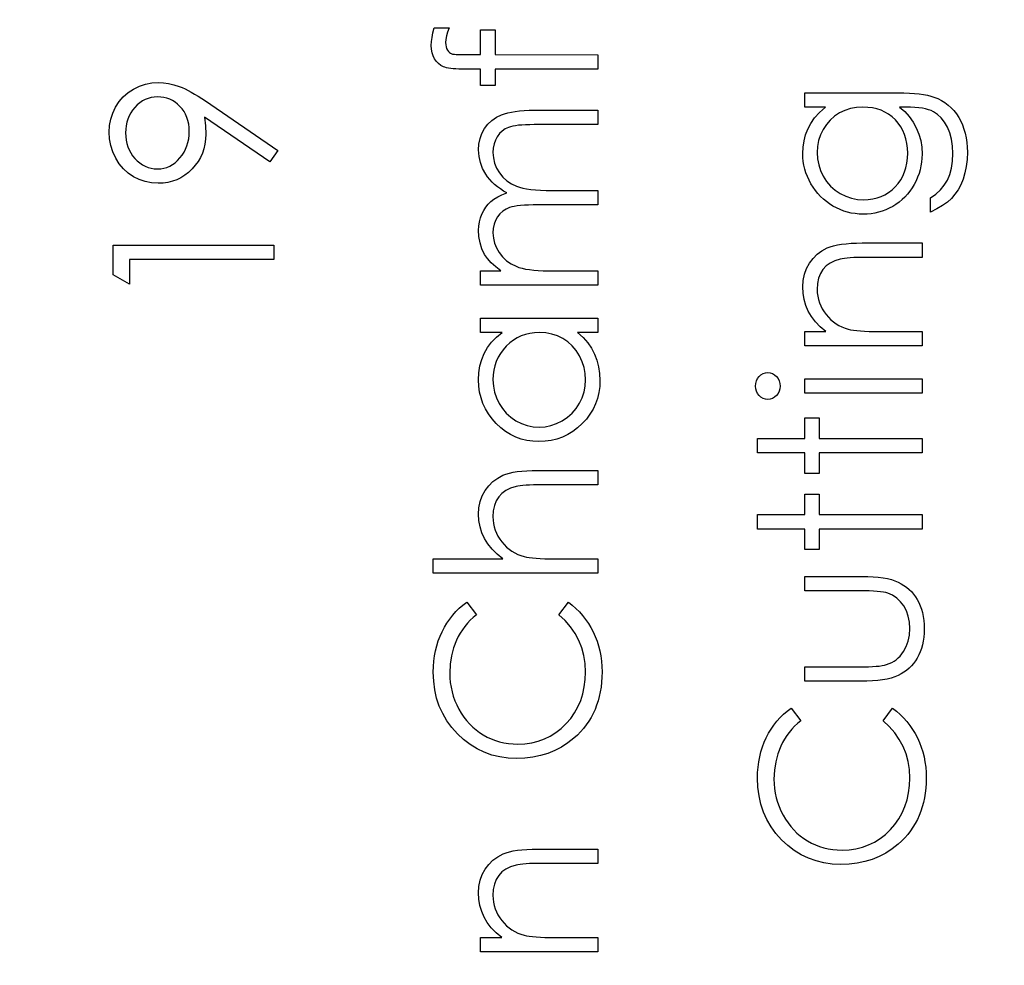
# Model space of a CAD drawing. Header units: inches. Extents: x 0.1 to 87.3, y 0.1 to 33.9.
# Tile 26 of 161: x 7.705 to 8.28, y 20.212 to 20.764. Entities that reach past the tile are written whole.
import ezdxf

# ---------------------------------------------------------------- set-up
doc = ezdxf.new("R2010")
doc.units = ezdxf.units.IN
doc.header["$MEASUREMENT"] = 0
doc.layers.add('DIMENSIONS', color=171, linetype='Continuous')
doc.styles.add('SLDTEXTSTYLE0', font='TXT', dxfattribs={"width": 0.75})
doc.dimstyles.new('SLDDIMSTYLE3', dxfattribs={"dimtxt": 0.125, "dimasz": 0.13, "dimexe": 0, "dimexo": 0.0625, "dimgap": 0.03125, "dimtad": 0, "dimtih": 1, "dimtoh": 1, "dimdec": 4, "dimlfac": 1.333333, "dimrnd": 1e-09, "dimzin": 12, "dimdsep": 46, "dimtxsty": 'SLDTEXTSTYLE0', "dimsah": 1, "dimcen": 0.09, "dimadec": 0, "dimazin": 3, "dimtfac": 1, "dimtdec": 4, "dimtofl": 0, "dimtmove": 0, "dimatfit": 3, "dimfxl": 0, "dimfrac": 2, "dimtolj": 1, "dimtzin": 12, "dimarcsym": 0})

# ---------------------------------------------------------------- blocks, each defined once
blk = doc.blocks.new('_D_6')
at = {"layer": 'DIMENSIONS'}
for p, q in [((1.80748, 22.53365), (1.80748, 18.13712)), ((31.79868, 22.20736), (31.79868, 18.13712)), ((1.80748, 18.26212), (17.08527, 18.26212)), ((31.79868, 18.26212), (17.73246, 18.26212))]:
    blk.add_line(p, q, dxfattribs=at)
for centre, start, end in [((17.30713, 18.24943), 153.43495, 206.56505), ((17.5106, 18.24943), 333.43495, 26.56505)]:
    blk.add_arc(centre, 0.22186, start, end, dxfattribs=at)
for points in [[(1.80748, 18.26212), (1.93748, 18.24212), (1.93748, 18.28212)], [(31.79868, 18.26212), (31.66868, 18.28212), (31.66868, 18.24212)]]:
    blk.add_solid(points, dxfattribs=at)
at = {"layer": 'DIMENSIONS', "insert": (17.10869, 18.31134), "char_height": 0.125, "attachment_point": 1, "style": 'SLDTEXTSTYLE0'}
blk.add_mtext('39.9883', dxfattribs=at)

msp = doc.modelspace()

# ---------------------------------------------------------------- linework, layer by layer
at = {"color": 7, "linetype": 'Continuous', "flags": 128}
for points in [[(7.947018, 20.759471), (7.955757, 20.759471), (7.955757, 20.759471), (7.954837, 20.757067), (7.954179, 20.754851), (7.953785, 20.752804), (7.953653, 20.750945), (7.953653, 20.750945), (7.953729, 20.749686), (7.953916, 20.748522), (7.954254, 20.747489), (7.954724, 20.74655), (7.955287, 20.745761), (7.955869, 20.745123), (7.956508, 20.744653), (7.957184, 20.744353), (7.957597, 20.74424), (7.958161, 20.744165), (7.958874, 20.744071), (7.959738, 20.744015), (7.960733, 20.743958), (7.96186, 20.74394), (7.963156, 20.743902), (7.964583, 20.743902), (7.964583, 20.743902), (7.974086, 20.743902), (7.974086, 20.743902), (7.974086, 20.758269), (7.974086, 20.758269), (7.9825, 20.758269), (7.9825, 20.758269), (7.9825, 20.743883), (7.9825, 20.743883), (8.042596, 20.743846), (8.042596, 20.743846), (8.042596, 20.735432), (8.042596, 20.735432), (7.9825, 20.735432), (7.9825, 20.735432), (7.9825, 20.725817), (7.9825, 20.725817), (7.974086, 20.725817), (7.974086, 20.725817), (7.974086, 20.735432), (7.974086, 20.735432), (7.963137, 20.735432), (7.963137, 20.735432), (7.961316, 20.735451), (7.959644, 20.735526), (7.958085, 20.73562), (7.956677, 20.73577), (7.9554, 20.735958), (7.954254, 20.736202), (7.953259, 20.736465), (7.952376, 20.736784), (7.950855, 20.737573), (7.949484, 20.738606), (7.948264, 20.739864), (7.947193, 20.741367), (7.946348, 20.743076), (7.945728, 20.744954), (7.945371, 20.747001), (7.94524, 20.749217), (7.94524, 20.749217), (7.945353, 20.75147), (7.945691, 20.753931), (7.946235, 20.756597), (7.947005, 20.759471)], [(7.855626, 20.687956), (7.85094, 20.681233), (7.85094, 20.681233), (7.812835, 20.7073), (7.812835, 20.7073), (7.81338, 20.702304), (7.813549, 20.69744), (7.813549, 20.69744), (7.813417, 20.694492), (7.813042, 20.691675), (7.812422, 20.688952), (7.811539, 20.68636), (7.810413, 20.683862), (7.809042, 20.681496), (7.807408, 20.679224), (7.80553, 20.677083), (7.803464, 20.675129), (7.801286, 20.673421), (7.798994, 20.671993), (7.796591, 20.67081), (7.794055, 20.669909), (7.791407, 20.669251), (7.788647, 20.668857), (7.785773, 20.668725), (7.785773, 20.668725), (7.781848, 20.66897), (7.77813, 20.669683), (7.774599, 20.670885), (7.771256, 20.672557), (7.768195, 20.674679), (7.765453, 20.677195), (7.763031, 20.680125), (7.760927, 20.683449), (7.759237, 20.687036), (7.758035, 20.690754), (7.757303, 20.694604), (7.757059, 20.698567), (7.757059, 20.698567), (7.757303, 20.702454), (7.757998, 20.706192), (7.759181, 20.709779), (7.760833, 20.713215), (7.762918, 20.716408), (7.765359, 20.719225), (7.768195, 20.721685), (7.771388, 20.723789), (7.774843, 20.72546), (7.778411, 20.726662), (7.782074, 20.727376), (7.785867, 20.72762), (7.785867, 20.72762), (7.788816, 20.727469), (7.79182, 20.727038), (7.7949, 20.726286), (7.798055, 20.725253), (7.799689, 20.724615), (7.801417, 20.723845), (7.803201, 20.722962), (7.805079, 20.721967), (7.807051, 20.720859), (7.809079, 20.719638), (7.811201, 20.718286), (7.813399, 20.716821), (7.813399, 20.716821), (7.855616, 20.687956)], [(7.803939, 20.698999), (7.80384, 20.701234), (7.803595, 20.703337), (7.803164, 20.705347), (7.802563, 20.707225), (7.801793, 20.709009), (7.800854, 20.71068), (7.799746, 20.71222), (7.798469, 20.713666), (7.797079, 20.714962), (7.795595, 20.716089), (7.794055, 20.717047), (7.792459, 20.717817), (7.790769, 20.718436), (7.789022, 20.718868), (7.787201, 20.719112), (7.785304, 20.719206), (7.785304, 20.719206), (7.783407, 20.719112), (7.781585, 20.718831), (7.779839, 20.718342), (7.778149, 20.717666), (7.776533, 20.716802), (7.774993, 20.715751), (7.773529, 20.714492), (7.77212, 20.713046), (7.770843, 20.711469), (7.769735, 20.709816), (7.768796, 20.70807), (7.768045, 20.706248), (7.767444, 20.704351), (7.767012, 20.702361), (7.766768, 20.700295), (7.766674, 20.698135), (7.766674, 20.698135), (7.766768, 20.695994), (7.767012, 20.693947), (7.767444, 20.691975), (7.768045, 20.690078), (7.768796, 20.688257), (7.769735, 20.68651), (7.770843, 20.684858), (7.77212, 20.68328), (7.773529, 20.681834), (7.774993, 20.680594), (7.776533, 20.679543), (7.778149, 20.678679), (7.779839, 20.678003), (7.781585, 20.677515), (7.783407, 20.677233), (7.785304, 20.677139), (7.785304, 20.677139), (7.787201, 20.677233), (7.789022, 20.677533), (7.790769, 20.67804), (7.792459, 20.678735), (7.794055, 20.679637), (7.795595, 20.680745), (7.797079, 20.682041), (7.798469, 20.683543), (7.799746, 20.685177), (7.800854, 20.686905), (7.801793, 20.688726), (7.802563, 20.690604), (7.803164, 20.692576), (7.803595, 20.694642), (7.80384, 20.696783), (7.803934, 20.698999)], [(8.163481, 20.713197), (8.163469, 20.72161), (8.163469, 20.72161), (8.217838, 20.72161), (8.217838, 20.72161), (8.221312, 20.721573), (8.224542, 20.72146), (8.227528, 20.721253), (8.23027, 20.72099), (8.232787, 20.720634), (8.23504, 20.720202), (8.237068, 20.719695), (8.238853, 20.719112), (8.238853, 20.719112), (8.241144, 20.718173), (8.243285, 20.717084), (8.245294, 20.715845), (8.247172, 20.714436), (8.248919, 20.712859), (8.250534, 20.71115), (8.251999, 20.709272), (8.253332, 20.707225), (8.254534, 20.705065), (8.255567, 20.702793), (8.256431, 20.700407), (8.257144, 20.69791), (8.257708, 20.695318), (8.258102, 20.692614), (8.258346, 20.689797), (8.258421, 20.686886), (8.258421, 20.686886), (8.258271, 20.682642), (8.257802, 20.678623), (8.257013, 20.67481), (8.255905, 20.671223), (8.254534, 20.667918), (8.252956, 20.664932), (8.251172, 20.662284), (8.249163, 20.659936), (8.246796, 20.657796), (8.243961, 20.655748), (8.240618, 20.653777), (8.236787, 20.651899), (8.236787, 20.651899), (8.236787, 20.660312), (8.236787, 20.660312), (8.239942, 20.662434), (8.242646, 20.664857), (8.244918, 20.667561), (8.246759, 20.670547), (8.248186, 20.673871), (8.2492, 20.677571), (8.249801, 20.681627), (8.250008, 20.686078), (8.250008, 20.686078), (8.249801, 20.690473), (8.2492, 20.69451), (8.248186, 20.698191), (8.246759, 20.701515), (8.245031, 20.704445), (8.243116, 20.706924), (8.240975, 20.708934), (8.238627, 20.710511), (8.237294, 20.71115), (8.235773, 20.711694), (8.234045, 20.712145), (8.232129, 20.712521), (8.229988, 20.712821), (8.22766, 20.713028), (8.225124, 20.713159), (8.222401, 20.713197), (8.222401, 20.713197), (8.218852, 20.713197), (8.218852, 20.713197), (8.221838, 20.710567), (8.224467, 20.707675), (8.226702, 20.704501), (8.22858, 20.701046), (8.230063, 20.697403), (8.231134, 20.693647), (8.231772, 20.689797), (8.231979, 20.685815), (8.231979, 20.685815), (8.231904, 20.683468), (8.231697, 20.681158), (8.231322, 20.678885), (8.230815, 20.676651), (8.230157, 20.674453), (8.229369, 20.672294), (8.228411, 20.670153), (8.227322, 20.668068), (8.226101, 20.666059), (8.224786, 20.664162), (8.223378, 20.662378), (8.221857, 20.660706), (8.220242, 20.659166), (8.218533, 20.657739), (8.216711, 20.656425), (8.214795, 20.655223), (8.212805, 20.654171), (8.210758, 20.653251), (8.208673, 20.652462), (8.206532, 20.651823), (8.204354, 20.651335), (8.202119, 20.650978), (8.199828, 20.650772), (8.197499, 20.650697), (8.197499, 20.650697), (8.19517, 20.650772), (8.19286, 20.650997), (8.190607, 20.651354), (8.188391, 20.65188), (8.186212, 20.652537), (8.184071, 20.653345), (8.181987, 20.654302), (8.179921, 20.65541), (8.17793, 20.65665), (8.176052, 20.658002), (8.174287, 20.659467), (8.172615, 20.661044), (8.171057, 20.662735), (8.16961, 20.664538), (8.168258, 20.666453), (8.167019, 20.668481), (8.165911, 20.670585), (8.164934, 20.672707), (8.164127, 20.674867), (8.163451, 20.677045), (8.162944, 20.679261), (8.162568, 20.681515), (8.162343, 20.683787), (8.162267, 20.686078), (8.162267, 20.686078), (8.162455, 20.689853), (8.163, 20.693496), (8.163901, 20.697008), (8.165178, 20.700389), (8.166906, 20.703675), (8.169197, 20.706924), (8.172052, 20.710079), (8.175451, 20.713197), (8.175451, 20.713197), (8.163469, 20.713197)], [(7.974093, 20.60923), (7.974086, 20.617644), (7.974086, 20.617644), (7.985993, 20.617644), (7.985993, 20.617644), (7.982913, 20.619972), (7.980284, 20.622339), (7.978105, 20.624724), (7.976358, 20.627146), (7.976358, 20.627146), (7.974837, 20.630546), (7.973748, 20.634039), (7.97311, 20.637607), (7.972884, 20.641269), (7.972884, 20.641269), (7.973016, 20.643748), (7.973372, 20.646152), (7.973992, 20.648499), (7.974856, 20.650772), (7.975927, 20.652931), (7.977147, 20.654866), (7.978537, 20.656612), (7.980077, 20.658134), (7.98188, 20.659504), (7.984058, 20.6608), (7.986556, 20.661983), (7.989429, 20.663073), (7.989429, 20.663073), (7.987457, 20.6642), (7.985617, 20.665401), (7.983889, 20.666678), (7.982293, 20.668012), (7.980809, 20.66942), (7.979438, 20.670885), (7.978199, 20.672425), (7.977091, 20.67404), (7.97525, 20.677383), (7.973936, 20.680876), (7.973147, 20.684463), (7.972884, 20.6882), (7.972884, 20.6882), (7.97311, 20.691637), (7.973767, 20.694867), (7.974875, 20.697891), (7.976434, 20.700708), (7.978387, 20.703243), (7.980697, 20.70544), (7.983363, 20.707281), (7.986368, 20.708765), (7.988058, 20.709384), (7.989955, 20.70991), (7.992059, 20.710361), (7.99435, 20.710736), (7.996829, 20.711018), (7.999514, 20.711225), (8.002406, 20.711356), (8.005486, 20.711394), (8.005486, 20.711394), (8.042596, 20.711394), (8.042596, 20.711394), (8.042596, 20.70298), (8.042596, 20.70298), (8.005449, 20.70298), (8.005449, 20.70298), (8.00282, 20.702962), (8.000397, 20.702886), (7.9982, 20.702755), (7.996209, 20.702586), (7.994425, 20.702361), (7.992866, 20.702079), (7.991514, 20.70176), (7.990387, 20.701384), (7.988434, 20.700445), (7.986688, 20.699224), (7.985148, 20.697722), (7.983795, 20.695938), (7.982706, 20.693928), (7.981917, 20.691712), (7.981448, 20.689327), (7.981298, 20.686736), (7.981298, 20.686736), (7.981542, 20.683562), (7.982237, 20.680538), (7.98342, 20.677627), (7.985054, 20.674867), (7.987082, 20.67235), (7.989429, 20.670209), (7.992096, 20.668425), (7.995063, 20.666998), (7.996754, 20.666416), (7.998707, 20.665908), (8.000923, 20.665495), (8.003421, 20.665139), (8.006144, 20.664876), (8.009148, 20.664669), (8.012416, 20.664556), (8.015947, 20.664519), (8.015947, 20.664519), (8.042596, 20.664519), (8.042596, 20.664519), (8.042596, 20.656105), (8.042596, 20.656105), (8.007759, 20.656105), (8.007759, 20.656105), (8.00481, 20.656087), (8.002087, 20.656011), (7.999627, 20.65588), (7.997411, 20.655711), (7.995439, 20.655486), (7.99373, 20.655223), (7.992246, 20.654903), (7.991026, 20.654528), (7.988922, 20.653608), (7.987044, 20.652387), (7.985392, 20.650866), (7.983946, 20.649063), (7.982781, 20.647035), (7.981955, 20.6448), (7.981467, 20.642396), (7.981298, 20.639804), (7.981298, 20.639804), (7.981523, 20.636762), (7.982218, 20.633813), (7.983363, 20.630959), (7.98496, 20.628217), (7.98695, 20.6257), (7.98926, 20.623522), (7.991871, 20.6217), (7.9948, 20.620235), (7.996453, 20.619634), (7.998312, 20.619109), (8.000378, 20.618658), (8.002651, 20.618301), (8.005111, 20.618001), (8.007796, 20.617813), (8.01067, 20.617681), (8.013768, 20.617644), (8.013768, 20.617644), (8.042596, 20.617644), (8.042596, 20.617644), (8.042596, 20.60923), (8.042596, 20.60923), (7.974086, 20.60923)], [(8.17069, 20.686754), (8.170906, 20.683073), (8.171582, 20.679524), (8.17269, 20.676125), (8.174249, 20.672838), (8.176221, 20.669796), (8.178531, 20.66711), (8.181179, 20.664763), (8.184165, 20.662753), (8.187395, 20.661157), (8.190757, 20.66003), (8.194231, 20.659335), (8.197837, 20.65911), (8.197837, 20.65911), (8.20056, 20.659223), (8.20317, 20.65958), (8.205668, 20.660181), (8.208034, 20.661007), (8.210269, 20.662059), (8.212391, 20.663354), (8.214401, 20.664894), (8.216279, 20.66666), (8.217988, 20.668613), (8.219472, 20.670716), (8.220711, 20.67297), (8.221744, 20.675336), (8.222533, 20.677853), (8.223115, 20.680519), (8.223453, 20.683318), (8.223566, 20.686247), (8.223566, 20.686247), (8.223453, 20.689215), (8.223115, 20.692032), (8.222551, 20.694698), (8.221763, 20.697215), (8.220749, 20.699581), (8.21949, 20.701797), (8.218025, 20.703882), (8.216335, 20.705797), (8.214457, 20.707525), (8.212429, 20.709027), (8.210269, 20.710305), (8.207978, 20.711356), (8.205537, 20.712164), (8.202945, 20.712727), (8.200222, 20.713084), (8.197349, 20.713197), (8.197349, 20.713197), (8.193611, 20.71299), (8.1901, 20.712352), (8.186775, 20.711281), (8.183658, 20.709797), (8.180803, 20.707919), (8.178287, 20.705685), (8.176052, 20.703112), (8.174155, 20.700163), (8.172634, 20.696989), (8.171545, 20.693703), (8.170906, 20.690285), (8.170681, 20.686754)], [(7.759475, 20.615334), (7.759462, 20.632668), (7.759462, 20.632668), (7.853212, 20.632668), (7.853212, 20.632668), (7.853212, 20.624254), (7.853212, 20.624254), (7.769078, 20.624254), (7.769078, 20.624254), (7.769078, 20.609831), (7.769078, 20.609831), (7.759462, 20.615334)], [(8.163481, 20.573774), (8.163469, 20.582187), (8.163469, 20.582187), (8.175827, 20.582187), (8.175827, 20.582187), (8.172521, 20.584948), (8.169704, 20.58784), (8.167357, 20.590882), (8.165498, 20.594075), (8.164089, 20.597399), (8.163075, 20.600873), (8.162474, 20.604498), (8.162267, 20.608254), (8.162267, 20.608254), (8.162512, 20.612047), (8.163244, 20.615616), (8.164446, 20.618958), (8.166136, 20.622076), (8.16824, 20.624893), (8.170681, 20.627334), (8.173442, 20.629363), (8.176559, 20.630996), (8.178324, 20.631672), (8.180296, 20.632255), (8.182512, 20.632743), (8.184954, 20.633156), (8.187621, 20.633457), (8.190513, 20.633682), (8.193649, 20.633832), (8.196992, 20.63387), (8.196992, 20.63387), (8.231979, 20.63387), (8.231979, 20.63387), (8.231979, 20.625456), (8.231979, 20.625456), (8.199752, 20.625456), (8.199752, 20.625456), (8.196954, 20.625437), (8.1944, 20.6254), (8.19209, 20.625325), (8.190024, 20.625212), (8.188184, 20.625062), (8.186606, 20.624893), (8.185254, 20.624686), (8.184165, 20.624461), (8.184165, 20.624461), (8.18101, 20.623503), (8.178287, 20.62217), (8.175958, 20.62048), (8.174061, 20.618433), (8.172578, 20.616029), (8.171526, 20.613287), (8.170888, 20.610207), (8.170681, 20.606789), (8.170681, 20.606789), (8.170756, 20.604761), (8.171, 20.602789), (8.171413, 20.600854), (8.171996, 20.598995), (8.172728, 20.597174), (8.173611, 20.595408), (8.174681, 20.593699), (8.175902, 20.592047), (8.177254, 20.590488), (8.178662, 20.589079), (8.180165, 20.587802), (8.181742, 20.586657), (8.183395, 20.585661), (8.185123, 20.584797), (8.186944, 20.584065), (8.188822, 20.583483), (8.188822, 20.583483), (8.190212, 20.583182), (8.191865, 20.582919), (8.193762, 20.582694), (8.19594, 20.582506), (8.198363, 20.582375), (8.201048, 20.582262), (8.203997, 20.582206), (8.207208, 20.582187), (8.207208, 20.582187), (8.231979, 20.582187), (8.231979, 20.582187), (8.231979, 20.573774), (8.231979, 20.573774), (8.163469, 20.573774)], [(7.974093, 20.59), (8.042596, 20.59), (8.042596, 20.59), (8.042596, 20.581586), (8.042596, 20.581586), (8.030745, 20.581586), (8.030745, 20.581586), (8.033901, 20.578675), (8.036624, 20.575614), (8.038858, 20.572346), (8.040661, 20.568928), (8.042032, 20.565341), (8.043009, 20.561604), (8.04361, 20.557679), (8.043798, 20.553604), (8.043798, 20.553604), (8.043629, 20.549979), (8.04314, 20.546486), (8.042333, 20.543125), (8.041206, 20.539894), (8.039741, 20.536814), (8.037957, 20.533847), (8.035854, 20.53103), (8.033412, 20.528345), (8.030745, 20.525884), (8.027947, 20.523762), (8.024999, 20.521978), (8.0219, 20.520495), (8.01867, 20.519349), (8.015308, 20.518541), (8.011796, 20.518053), (8.008153, 20.517884), (8.008153, 20.517884), (8.004585, 20.518053), (8.001129, 20.518541), (7.997824, 20.519368), (7.994631, 20.520532), (7.991589, 20.522016), (7.988678, 20.523819), (7.98588, 20.52596), (7.983232, 20.528439), (7.980809, 20.531143), (7.978706, 20.533997), (7.976922, 20.536965), (7.975476, 20.540082), (7.97433, 20.543331), (7.973523, 20.546712), (7.973053, 20.550223), (7.972884, 20.553867), (7.972884, 20.553867), (7.973091, 20.558055), (7.97371, 20.562036), (7.974762, 20.565811), (7.976208, 20.569379), (7.978124, 20.572741), (7.980509, 20.575914), (7.983401, 20.578844), (7.986763, 20.581586), (7.986763, 20.581586), (7.974086, 20.581586), (7.974086, 20.581586), (7.974086, 20.59)], [(7.981302, 20.553979), (7.981523, 20.550299), (7.98218, 20.546768), (7.983288, 20.543387), (7.984828, 20.540139), (7.986781, 20.537134), (7.989073, 20.534448), (7.991739, 20.532082), (7.994744, 20.530035), (7.997974, 20.528401), (8.001317, 20.527237), (8.004735, 20.526523), (8.008247, 20.526298), (8.008247, 20.526298), (8.01174, 20.526542), (8.015158, 20.527237), (8.018482, 20.52842), (8.02175, 20.530072), (8.024792, 20.532138), (8.027497, 20.534504), (8.029825, 20.537209), (8.031797, 20.540232), (8.033375, 20.543481), (8.034483, 20.546843), (8.035159, 20.550317), (8.035384, 20.553904), (8.035384, 20.553904), (8.035159, 20.557548), (8.034502, 20.561097), (8.033375, 20.564534), (8.031816, 20.567877), (8.029882, 20.570975), (8.027628, 20.573717), (8.025074, 20.576046), (8.022182, 20.578018), (8.019046, 20.579577), (8.015721, 20.580703), (8.01221, 20.581361), (8.008491, 20.581586), (8.008491, 20.581586), (8.005655, 20.581455), (8.002932, 20.581079), (8.000322, 20.580459), (7.997843, 20.579595), (7.995477, 20.578469), (7.993223, 20.577098), (7.991101, 20.575483), (7.989091, 20.573605), (7.98727, 20.571558), (7.985673, 20.569398), (7.98434, 20.567107), (7.983251, 20.564722), (7.982387, 20.562205), (7.981786, 20.559576), (7.98141, 20.556834), (7.981298, 20.553979)], [(8.134632, 20.550299), (8.134755, 20.551857), (8.135149, 20.553303), (8.135825, 20.554637), (8.136745, 20.555839), (8.137853, 20.556853), (8.139093, 20.557566), (8.140426, 20.557998), (8.141872, 20.558149), (8.141872, 20.558149), (8.143281, 20.557998), (8.144595, 20.557566), (8.145816, 20.556853), (8.146924, 20.555839), (8.147844, 20.554637), (8.148521, 20.553303), (8.148915, 20.551857), (8.149046, 20.550299), (8.149046, 20.550299), (8.148915, 20.548759), (8.148521, 20.54735), (8.147844, 20.546017), (8.146924, 20.544815), (8.145816, 20.543819), (8.144595, 20.543106), (8.143281, 20.542674), (8.141872, 20.542524), (8.141872, 20.542524), (8.140426, 20.542674), (8.139093, 20.543106), (8.137853, 20.543819), (8.136745, 20.544815), (8.135825, 20.546017), (8.135149, 20.54735), (8.134755, 20.548759), (8.134623, 20.550299)], [(8.163481, 20.546129), (8.163469, 20.554543), (8.163469, 20.554543), (8.231979, 20.554543), (8.231979, 20.554543), (8.231979, 20.546129), (8.231979, 20.546129), (8.163469, 20.546129)], [(8.135829, 20.511274), (8.135825, 20.519687), (8.135825, 20.519687), (8.163469, 20.519687), (8.163469, 20.519687), (8.163469, 20.531706), (8.163469, 20.531706), (8.171883, 20.531706), (8.171883, 20.531706), (8.171883, 20.519687), (8.171883, 20.519687), (8.231979, 20.519687), (8.231979, 20.519687), (8.231979, 20.511274), (8.231979, 20.511274), (8.171883, 20.511274), (8.171883, 20.511274), (8.171883, 20.499254), (8.171883, 20.499254), (8.163469, 20.499254), (8.163469, 20.499254), (8.163469, 20.511274), (8.163469, 20.511274), (8.135825, 20.511274)], [(7.946455, 20.440961), (7.946442, 20.449375), (7.946442, 20.449375), (7.987026, 20.449375), (7.987026, 20.449375), (7.983701, 20.452154), (7.980828, 20.455084), (7.978387, 20.458126), (7.976396, 20.461319), (7.974856, 20.464643), (7.973767, 20.468117), (7.97311, 20.471704), (7.972884, 20.475441), (7.972884, 20.475441), (7.973128, 20.479235), (7.973861, 20.482803), (7.975063, 20.486146), (7.976753, 20.489263), (7.978856, 20.49208), (7.981298, 20.494522), (7.984058, 20.49655), (7.987157, 20.498184), (7.988904, 20.49886), (7.990894, 20.499442), (7.993092, 20.49993), (7.995533, 20.500344), (7.998218, 20.500644), (8.001111, 20.500869), (8.004247, 20.50102), (8.007608, 20.501057), (8.007608, 20.501057), (8.042596, 20.501057), (8.042596, 20.501057), (8.042596, 20.492644), (8.042596, 20.492644), (8.010369, 20.492644), (8.010369, 20.492644), (8.007571, 20.492625), (8.005017, 20.492587), (8.002707, 20.492512), (8.000641, 20.4924), (7.998801, 20.492268), (7.997223, 20.492099), (7.995871, 20.491893), (7.994782, 20.491667), (7.994782, 20.491667), (7.991627, 20.490653), (7.988904, 20.489301), (7.986575, 20.487611), (7.984678, 20.485564), (7.983194, 20.483179), (7.982143, 20.480456), (7.981504, 20.477376), (7.981298, 20.473958), (7.981298, 20.473958), (7.981373, 20.471929), (7.981617, 20.469957), (7.98203, 20.468023), (7.982612, 20.466164), (7.983345, 20.464342), (7.984227, 20.462596), (7.985298, 20.460887), (7.986518, 20.459234), (7.987871, 20.457675), (7.989279, 20.456267), (7.990782, 20.45499), (7.992359, 20.453844), (7.994012, 20.452849), (7.995739, 20.451985), (7.997561, 20.451253), (7.999439, 20.45067), (7.999439, 20.45067), (8.00081, 20.45037), (8.002444, 20.450107), (8.004341, 20.449882), (8.006519, 20.449694), (8.008942, 20.449562), (8.011646, 20.44945), (8.014595, 20.449393), (8.017825, 20.449375), (8.017825, 20.449375), (8.042596, 20.449375), (8.042596, 20.449375), (8.042596, 20.440961), (8.042596, 20.440961), (7.946442, 20.440961)], [(8.135829, 20.466802), (8.135825, 20.475216), (8.135825, 20.475216), (8.163469, 20.475216), (8.163469, 20.475216), (8.163469, 20.487235), (8.163469, 20.487235), (8.171883, 20.487235), (8.171883, 20.487235), (8.171883, 20.475216), (8.171883, 20.475216), (8.231979, 20.475216), (8.231979, 20.475216), (8.231979, 20.466802), (8.231979, 20.466802), (8.171883, 20.466802), (8.171883, 20.466802), (8.171883, 20.454783), (8.171883, 20.454783), (8.163469, 20.454783), (8.163469, 20.454783), (8.163469, 20.466802), (8.163469, 20.466802), (8.135825, 20.466802)], [(8.163481, 20.37786), (8.163469, 20.386274), (8.163469, 20.386274), (8.195245, 20.386274), (8.195245, 20.386274), (8.198043, 20.386292), (8.200598, 20.386349), (8.202945, 20.386461), (8.205067, 20.386612), (8.206945, 20.386799), (8.208617, 20.387025), (8.210044, 20.387288), (8.211265, 20.387607), (8.211265, 20.387607), (8.212786, 20.38817), (8.214232, 20.388828), (8.215584, 20.389616), (8.216861, 20.390499), (8.218063, 20.391513), (8.219171, 20.39264), (8.220204, 20.393861), (8.221143, 20.395213), (8.22272, 20.398161), (8.223866, 20.401392), (8.224542, 20.404885), (8.224767, 20.408641), (8.224767, 20.408641), (8.224542, 20.412397), (8.223885, 20.415852), (8.222777, 20.419007), (8.221237, 20.421862), (8.21934, 20.42436), (8.217143, 20.426444), (8.214683, 20.428116), (8.211941, 20.429355), (8.211941, 20.429355), (8.210814, 20.429674), (8.209424, 20.429956), (8.207753, 20.4302), (8.2058, 20.430407), (8.203565, 20.430557), (8.201067, 20.430651), (8.198288, 20.430726), (8.195245, 20.430745), (8.195245, 20.430745), (8.163469, 20.430745), (8.163469, 20.430745), (8.163469, 20.439158), (8.163469, 20.439158), (8.196823, 20.439158), (8.196823, 20.439158), (8.200222, 20.439102), (8.203415, 20.438952), (8.206401, 20.438689), (8.209161, 20.438313), (8.211697, 20.437844), (8.214007, 20.437261), (8.21611, 20.436567), (8.218007, 20.435778), (8.219734, 20.434876), (8.221368, 20.433881), (8.222908, 20.432754), (8.224354, 20.431552), (8.225688, 20.430219), (8.226946, 20.428792), (8.228092, 20.427252), (8.229143, 20.425599), (8.230082, 20.423852), (8.230909, 20.421993), (8.231603, 20.420021), (8.232167, 20.417956), (8.232618, 20.415758), (8.232937, 20.413467), (8.233125, 20.411082), (8.233181, 20.408565), (8.233181, 20.408565), (8.233125, 20.406068), (8.232937, 20.403664), (8.232618, 20.401373), (8.232167, 20.399175), (8.231603, 20.397091), (8.230909, 20.395119), (8.230082, 20.393241), (8.229143, 20.391476), (8.228092, 20.389823), (8.226927, 20.388264), (8.225688, 20.386818), (8.224336, 20.385485), (8.222871, 20.384264), (8.221312, 20.383156), (8.219659, 20.382142), (8.217913, 20.381241), (8.215997, 20.380452), (8.213856, 20.379757), (8.211471, 20.379175), (8.20888, 20.378705), (8.206044, 20.37833), (8.203001, 20.378067), (8.199715, 20.377916), (8.196203, 20.37786), (8.196203, 20.37786), (8.163469, 20.37786)], [(7.966054, 20.424134), (7.971682, 20.416772), (7.971682, 20.416772), (7.969823, 20.415176), (7.968076, 20.413505), (7.966443, 20.411758), (7.964921, 20.409936), (7.963532, 20.408021), (7.962236, 20.406049), (7.961072, 20.403983), (7.96002, 20.401842), (7.958292, 20.397373), (7.957053, 20.392696), (7.956301, 20.387814), (7.956057, 20.382705), (7.956057, 20.382705), (7.956132, 20.379888), (7.956395, 20.377109), (7.956808, 20.374386), (7.957391, 20.371738), (7.958142, 20.369109), (7.959043, 20.366555), (7.960133, 20.364057), (7.961372, 20.361597), (7.962762, 20.35923), (7.964264, 20.357014), (7.965879, 20.35493), (7.967607, 20.352977), (7.969447, 20.351155), (7.971401, 20.349483), (7.973466, 20.347943), (7.975645, 20.346535), (7.977917, 20.345277), (7.980265, 20.344206), (7.982687, 20.343286), (7.985185, 20.342535), (7.987739, 20.341953), (7.99035, 20.341539), (7.993054, 20.341277), (7.995815, 20.341201), (7.995815, 20.341201), (7.999965, 20.341389), (8.003928, 20.341953), (8.007721, 20.342873), (8.011346, 20.344187), (8.014782, 20.345859), (8.01805, 20.347925), (8.021149, 20.350347), (8.02406, 20.353146), (8.026708, 20.356225), (8.029018, 20.359512), (8.030952, 20.362986), (8.032548, 20.366648), (8.033788, 20.370517), (8.034671, 20.374574), (8.035215, 20.378837), (8.035384, 20.383288), (8.035384, 20.383288), (8.03514, 20.388189), (8.034408, 20.392884), (8.033187, 20.397373), (8.031478, 20.401673), (8.029281, 20.405748), (8.026595, 20.409636), (8.023421, 20.413298), (8.019759, 20.416772), (8.019759, 20.416772), (8.025337, 20.424134), (8.025337, 20.424134), (8.027609, 20.422331), (8.029769, 20.420416), (8.031778, 20.418406), (8.033656, 20.416284), (8.035403, 20.414049), (8.037018, 20.411702), (8.038502, 20.409242), (8.039854, 20.406687), (8.041056, 20.404039), (8.042107, 20.401316), (8.04299, 20.398518), (8.043723, 20.395626), (8.044267, 20.392678), (8.04468, 20.389635), (8.044924, 20.386536), (8.045, 20.383344), (8.045, 20.383344), (8.044943, 20.38032), (8.044737, 20.377372), (8.044417, 20.374517), (8.043967, 20.371738), (8.043403, 20.369033), (8.04269, 20.366423), (8.041863, 20.363888), (8.040906, 20.361428), (8.039816, 20.359043), (8.038596, 20.356751), (8.037243, 20.354535), (8.035779, 20.352394), (8.034182, 20.350347), (8.032454, 20.348375), (8.030595, 20.346479), (8.028605, 20.344676), (8.028605, 20.344676), (8.025055, 20.341896), (8.021318, 20.339474), (8.017412, 20.337427), (8.013336, 20.335755), (8.009055, 20.334459), (8.004604, 20.333539), (7.999984, 20.332976), (7.995176, 20.332788), (7.995176, 20.332788), (7.990124, 20.333013), (7.985279, 20.333689), (7.98064, 20.334816), (7.976208, 20.336394), (7.971983, 20.338403), (7.967945, 20.340882), (7.964133, 20.343793), (7.960508, 20.347174), (7.957203, 20.350892), (7.954348, 20.354817), (7.951944, 20.358986), (7.949954, 20.363381), (7.948414, 20.368001), (7.947325, 20.372846), (7.946667, 20.377935), (7.946442, 20.383231), (7.946442, 20.383231), (7.946517, 20.386461), (7.946761, 20.389616), (7.947174, 20.392678), (7.947738, 20.395664), (7.948451, 20.398575), (7.949334, 20.40141), (7.950386, 20.404171), (7.951588, 20.406838), (7.95294, 20.409411), (7.954423, 20.411871), (7.956038, 20.414218), (7.957785, 20.416434), (7.959663, 20.418538), (7.961654, 20.420528), (7.963795, 20.422388), (7.966048, 20.424134)], [(8.155442, 20.362235), (8.161066, 20.354873), (8.161066, 20.354873), (8.159206, 20.353277), (8.15746, 20.351606), (8.155826, 20.349859), (8.154305, 20.348037), (8.152915, 20.346122), (8.151619, 20.34415), (8.150455, 20.342084), (8.149403, 20.339943), (8.147675, 20.335474), (8.146436, 20.330797), (8.145685, 20.325914), (8.145441, 20.320806), (8.145441, 20.320806), (8.145516, 20.317989), (8.145779, 20.31521), (8.146192, 20.312487), (8.146774, 20.309839), (8.147525, 20.30721), (8.148427, 20.304655), (8.149516, 20.302158), (8.150755, 20.299698), (8.152145, 20.297331), (8.153647, 20.295115), (8.155263, 20.293031), (8.15699, 20.291078), (8.158831, 20.289256), (8.160784, 20.287584), (8.16285, 20.286044), (8.165028, 20.284636), (8.167301, 20.283378), (8.169648, 20.282307), (8.172071, 20.281387), (8.174568, 20.280636), (8.177123, 20.280054), (8.179733, 20.27964), (8.182437, 20.279378), (8.185198, 20.279302), (8.185198, 20.279302), (8.189348, 20.27949), (8.193311, 20.280054), (8.197104, 20.280974), (8.200729, 20.282288), (8.204166, 20.28396), (8.207434, 20.286026), (8.210532, 20.288448), (8.213443, 20.291247), (8.216091, 20.294326), (8.218401, 20.297613), (8.220335, 20.301087), (8.221932, 20.304749), (8.223171, 20.308618), (8.224054, 20.312675), (8.224598, 20.316938), (8.224767, 20.321389), (8.224767, 20.321389), (8.224523, 20.32629), (8.223791, 20.330985), (8.22257, 20.335474), (8.220861, 20.339774), (8.218664, 20.343849), (8.215978, 20.347737), (8.212805, 20.351399), (8.209142, 20.354873), (8.209142, 20.354873), (8.21472, 20.362235), (8.21472, 20.362235), (8.216993, 20.360432), (8.219152, 20.358517), (8.221162, 20.356507), (8.22304, 20.354385), (8.224786, 20.35215), (8.226401, 20.349803), (8.227885, 20.347343), (8.229237, 20.344788), (8.230439, 20.34214), (8.231491, 20.339417), (8.232373, 20.336619), (8.233106, 20.333727), (8.23365, 20.330779), (8.234064, 20.327736), (8.234308, 20.324637), (8.234383, 20.321445), (8.234383, 20.321445), (8.234327, 20.318421), (8.23412, 20.315473), (8.233801, 20.312618), (8.23335, 20.309839), (8.232787, 20.307134), (8.232073, 20.304524), (8.231247, 20.301989), (8.230289, 20.299529), (8.2292, 20.297143), (8.227979, 20.294852), (8.226627, 20.292636), (8.225162, 20.290495), (8.223566, 20.288448), (8.221838, 20.286476), (8.219979, 20.28458), (8.217988, 20.282777), (8.217988, 20.282777), (8.214438, 20.279997), (8.210701, 20.277575), (8.206795, 20.275528), (8.20272, 20.273856), (8.198438, 20.27256), (8.193987, 20.27164), (8.189367, 20.271077), (8.184559, 20.270889), (8.184559, 20.270889), (8.179508, 20.271114), (8.174662, 20.27179), (8.170024, 20.272917), (8.165592, 20.274495), (8.161366, 20.276504), (8.157328, 20.278983), (8.153516, 20.281894), (8.149891, 20.285274), (8.146586, 20.288993), (8.143732, 20.292918), (8.141328, 20.297087), (8.139337, 20.301482), (8.137797, 20.306102), (8.136708, 20.310947), (8.136051, 20.316036), (8.135825, 20.321332), (8.135825, 20.321332), (8.1359, 20.324562), (8.136144, 20.327717), (8.136558, 20.330779), (8.137121, 20.333765), (8.137835, 20.336675), (8.138717, 20.339511), (8.139769, 20.342272), (8.140971, 20.344939), (8.142323, 20.347512), (8.143807, 20.349972), (8.145422, 20.352319), (8.147168, 20.354535), (8.149046, 20.356639), (8.151037, 20.358629), (8.153178, 20.360489), (8.155432, 20.362235)], [(7.974093, 20.219807), (7.974086, 20.228221), (7.974086, 20.228221), (7.986443, 20.228221), (7.986443, 20.228221), (7.983138, 20.230981), (7.980321, 20.233873), (7.977974, 20.236916), (7.976114, 20.240108), (7.974706, 20.243433), (7.973692, 20.246907), (7.973091, 20.250531), (7.972884, 20.254287), (7.972884, 20.254287), (7.973128, 20.258081), (7.973861, 20.261649), (7.975063, 20.264992), (7.976753, 20.26811), (7.978856, 20.270927), (7.981298, 20.273368), (7.984058, 20.275396), (7.987176, 20.27703), (7.988941, 20.277706), (7.990913, 20.278288), (7.993129, 20.278777), (7.99557, 20.27919), (7.998237, 20.27949), (8.001129, 20.279716), (8.004266, 20.279866), (8.007608, 20.279903), (8.007608, 20.279903), (8.042596, 20.279903), (8.042596, 20.279903), (8.042596, 20.27149), (8.042596, 20.27149), (8.010369, 20.27149), (8.010369, 20.27149), (8.007571, 20.271471), (8.005017, 20.271434), (8.002707, 20.271358), (8.000641, 20.271246), (7.998801, 20.271096), (7.997223, 20.270927), (7.995871, 20.27072), (7.994782, 20.270495), (7.994782, 20.270495), (7.991627, 20.269537), (7.988904, 20.268203), (7.986575, 20.266513), (7.984678, 20.264466), (7.983194, 20.262062), (7.982143, 20.25932), (7.981504, 20.256241), (7.981298, 20.252823), (7.981298, 20.252823), (7.981373, 20.250794), (7.981617, 20.248822), (7.98203, 20.246888), (7.982612, 20.245029), (7.983345, 20.243207), (7.984227, 20.241442), (7.985298, 20.239733), (7.986518, 20.23808), (7.987871, 20.236521), (7.989279, 20.235113), (7.990782, 20.233836), (7.992359, 20.23269), (7.994012, 20.231695), (7.995739, 20.230831), (7.997561, 20.230099), (7.999439, 20.229517), (7.999439, 20.229517), (8.000829, 20.229216), (8.002482, 20.228953), (8.004378, 20.228728), (8.006557, 20.22854), (8.008979, 20.228408), (8.011665, 20.228296), (8.014613, 20.228239), (8.017825, 20.228221), (8.017825, 20.228221), (8.042596, 20.228221), (8.042596, 20.228221), (8.042596, 20.219807), (8.042596, 20.219807), (7.974086, 20.219807)]]:
    msp.add_lwpolyline(points, dxfattribs=at)

# ---------------------------------------------------------------- dimensions: what is measured, and where the dimension line sits
at = {"layer": 'DIMENSIONS'}
dim = msp.add_linear_dim(base=(1.807477, 18.262123), p1=(31.798685, 22.257365), p2=(1.807477, 22.583647), text='(<>)', dimstyle='SLDDIMSTYLE3', dxfattribs=at)
dim.commit()
dim.dimension.update_dxf_attribs({"geometry": '_D_6', "text_midpoint": (17.408862, 18.262123), "dimtype": 160})

doc.saveas('drawing.dxf')
